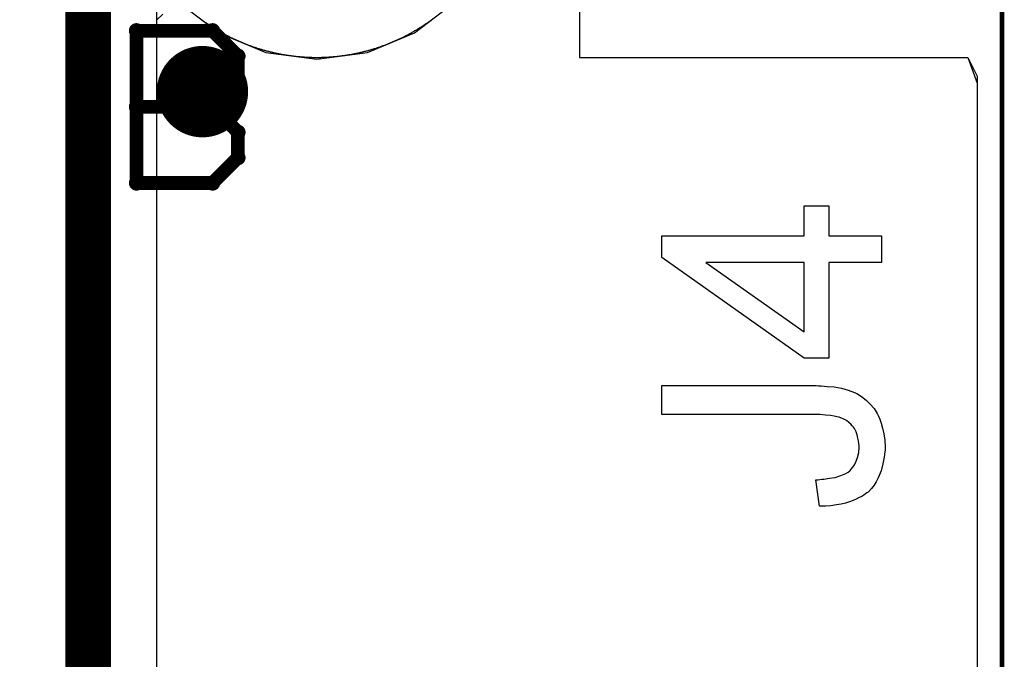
# Model space of a CAD drawing. Extents: x -1.5 to 9, y -3 to 5.
# Tile 167 of 256: x 0.985 to 1.2, y 2.726 to 2.866. Entities that reach past the tile are written whole.
import ezdxf

# ---------------------------------------------------------------- set-up
doc = ezdxf.new("R2010")
doc.units = 0
doc.layers.get('0').update_dxf_attribs({"linetype": 'CONTINUOUS'})
for name, color, linetype in [('qfn16-30-34-a_copper_signal_1', 1, 'CONTINUOUS'), ('qfn16-30-34-a_copper_signal_2', 1, 'CONTINUOUS'), ('qfn16-30-34-a_copper_signal_bot', 5, 'CONTINUOUS'), ('qfn16-30-34-a_copper_signal_top', 1, 'CONTINUOUS'), ('qfn16-30-34-a_drawing_1', 1, 'CONTINUOUS'), ('qfn16-30-34-a_drillmap_1', 1, 'CONTINUOUS'), ('qfn16-30-34-a_legend_top', 2, 'CONTINUOUS'), ('qfn16-30-34-a_profile', 1, 'CONTINUOUS'), ('qfn16-30-34-a_pth_drill', 1, 'CONTINUOUS')]:
    doc.layers.add(name, color=color, linetype=linetype)

# ---------------------------------------------------------------- blocks, each defined once
blk = doc.blocks.new('D29')
at = {"const_width": 0.01}
blk.add_lwpolyline([(-0.005, 0, 1), (0.005, 0, 1)], format="xyb", close=True, dxfattribs=at)
blk = doc.blocks.new('D64')
at = {"const_width": 0.005}
blk.add_lwpolyline([(-0.0025, 0, 1), (0.0025, 0, 1)], format="xyb", close=True, dxfattribs=at)
blk = doc.blocks.new('D69')
at = {"const_width": 0.001667}
blk.add_lwpolyline([(-0.000833, 0, 1), (0.000833, 0, 1)], format="xyb", close=True, dxfattribs=at)
blk = doc.blocks.new('D44')
at = {"const_width": 0.0025}
blk.add_lwpolyline([(-0.00125, 0, 1), (0.00125, 0, 1)], format="xyb", close=True, dxfattribs=at)

msp = doc.modelspace()

# ---------------------------------------------------------------- linework, layer by layer
at = {"layer": 'qfn16-30-34-a_copper_signal_1', "color": 1}
for points in [[(1.194589, 2.946635), (1.1925, 2.9425), (1.189588, 2.9425), (1.1075, 2.9425), (1.1075, 2.8575), (1.189588, 2.8575), (1.1925, 2.8575), (1.194589, 2.853365), (1.194589, 0.615412), (1.105001, 0.615412), (1.101174, 0.613826), (1.099589, 0.61), (1.099589, 0.005412), (0.100412, 0.005412), (0.100412, 0.61), (0.098826, 0.613826), (0.094999, 0.615412), (0.005412, 0.615412), (0.005412, 3.794588), (1.194589, 3.794588), (1.194589, 2.946635)], [(1.024812, 2.865768), (1.02496, 2.86566), (1.025108, 2.865552), (1.025257, 2.865445), (1.025406, 2.865339), (1.025556, 2.865233), (1.025707, 2.865128), (1.025857, 2.865023), (1.026008, 2.864919), (1.02616, 2.864816), (1.026312, 2.864713), (1.026465, 2.864612), (1.026617, 2.86451), (1.026771, 2.86441), (1.026925, 2.86431), (1.027079, 2.864211), (1.027234, 2.864112), (1.027389, 2.864014), (1.027544, 2.863917), (1.0277, 2.86382), (1.027856, 2.863724), (1.028013, 2.863629), (1.02817, 2.863535), (1.028328, 2.863441), (1.028486, 2.863348), (1.028644, 2.863255), (1.028803, 2.863163), (1.028962, 2.863072), (1.029122, 2.862982), (1.029282, 2.862892), (1.029442, 2.862803), (1.029603, 2.862715), (1.029764, 2.862627), (1.029925, 2.86254), (1.030087, 2.862454), (1.030249, 2.862368), (1.030412, 2.862283), (1.030575, 2.862199), (1.030738, 2.862115), (1.030902, 2.862033), (1.031066, 2.861951), (1.03123, 2.861869), (1.031395, 2.861789), (1.03156, 2.861709), (1.031725, 2.86163), (1.031891, 2.861551), (1.032057, 2.861473), (1.032224, 2.861396), (1.03239, 2.86132), (1.032557, 2.861244), (1.032725, 2.861169), (1.032893, 2.861095), (1.033061, 2.861022), (1.033229, 2.860949), (1.033398, 2.860877), (1.033567, 2.860806), (1.033736, 2.860735), (1.033906, 2.860665), (1.034075, 2.860596), (1.034246, 2.860528), (1.034416, 2.86046), (1.034587, 2.860393), (1.034758, 2.860327), (1.034929, 2.860262), (1.035101, 2.860197), (1.035273, 2.860133), (1.035445, 2.86007), (1.035617, 2.860008), (1.03579, 2.859946), (1.035963, 2.859885), (1.036136, 2.859825), (1.03631, 2.859765), (1.036484, 2.859706), (1.036658, 2.859649), (1.036832, 2.859591), (1.037006, 2.859535), (1.037181, 2.859479), (1.037356, 2.859424), (1.037531, 2.85937), (1.037707, 2.859317), (1.037882, 2.859264), (1.038058, 2.859212), (1.038235, 2.859161), (1.038411, 2.85911), (1.038587, 2.859061), (1.038764, 2.859012), (1.038941, 2.858964), (1.039118, 2.858917), (1.039296, 2.85887), (1.039473, 2.858824), (1.039651, 2.858779), (1.039829, 2.858735), (1.040007, 2.858691), (1.040186, 2.858649), (1.040364, 2.858607), (1.040543, 2.858566), (1.040722, 2.858525), (1.040901, 2.858485), (1.04108, 2.858447), (1.041259, 2.858408), (1.041439, 2.858371), (1.041619, 2.858334), (1.041799, 2.858299), (1.041979, 2.858264), (1.042159, 2.858229), (1.042339, 2.858196), (1.04252, 2.858163), (1.0427, 2.858131), (1.042881, 2.8581), (1.043062, 2.85807), (1.043243, 2.858041), (1.043424, 2.858012), (1.043605, 2.857984), (1.043787, 2.857956), (1.043968, 2.85793), (1.04415, 2.857905), (1.044331, 2.85788), (1.044513, 2.857856), (1.044695, 2.857832), (1.044877, 2.85781), (1.045059, 2.857788), (1.045242, 2.857767), (1.045424, 2.857747), (1.045606, 2.857728), (1.045789, 2.857709), (1.045971, 2.857691), (1.046154, 2.857674), (1.046336, 2.857658), (1.046519, 2.857643), (1.046702, 2.857628), (1.046885, 2.857614), (1.047068, 2.857601), (1.047251, 2.857589), (1.047434, 2.857577), (1.047617, 2.857567), (1.0478, 2.857557), (1.047983, 2.857548), (1.048167, 2.857539), (1.04835, 2.857532), (1.048533, 2.857525), (1.048716, 2.857519), (1.0489, 2.857514), (1.049083, 2.85751), (1.049266, 2.857506), (1.04945, 2.857503), (1.049633, 2.857501), (1.049817, 2.8575), (1.05, 2.8575), (1.050183, 2.8575), (1.050367, 2.857501), (1.05055, 2.857503), (1.050734, 2.857506), (1.050917, 2.85751), (1.0511, 2.857514), (1.051284, 2.857519), (1.051467, 2.857525), (1.05165, 2.857532), (1.051833, 2.857539), (1.052017, 2.857548), (1.0522, 2.857557), (1.052383, 2.857567), (1.052566, 2.857577), (1.052749, 2.857589), (1.052932, 2.857601), (1.053115, 2.857614), (1.053298, 2.857628), (1.053481, 2.857643), (1.053664, 2.857658), (1.053846, 2.857674), (1.054029, 2.857691), (1.054211, 2.857709), (1.054394, 2.857728), (1.054576, 2.857747), (1.054758, 2.857767), (1.054941, 2.857788), (1.055123, 2.85781), (1.055305, 2.857832), (1.055487, 2.857856), (1.055669, 2.85788), (1.05585, 2.857905), (1.056032, 2.85793), (1.056213, 2.857956), (1.056395, 2.857984), (1.056576, 2.858012), (1.056757, 2.858041), (1.056938, 2.85807), (1.057119, 2.8581), (1.0573, 2.858131), (1.05748, 2.858163), (1.057661, 2.858196), (1.057841, 2.858229), (1.058021, 2.858264), (1.058201, 2.858299), (1.058381, 2.858334), (1.058561, 2.858371), (1.058741, 2.858408), (1.05892, 2.858447), (1.059099, 2.858485), (1.059278, 2.858525), (1.059457, 2.858566), (1.059636, 2.858607), (1.059814, 2.858649), (1.059993, 2.858691), (1.060171, 2.858735), (1.060349, 2.858779), (1.060527, 2.858824), (1.060704, 2.85887), (1.060882, 2.858917), (1.061059, 2.858964), (1.061236, 2.859012), (1.061413, 2.859061), (1.061589, 2.85911), (1.061765, 2.859161), (1.061942, 2.859212), (1.062118, 2.859264), (1.062293, 2.859317), (1.062469, 2.85937), (1.062644, 2.859424), (1.062819, 2.859479), (1.062994, 2.859535), (1.063168, 2.859591), (1.063342, 2.859649), (1.063516, 2.859706), (1.06369, 2.859765), (1.063864, 2.859825), (1.064037, 2.859885), (1.06421, 2.859946), (1.064383, 2.860008), (1.064555, 2.86007), (1.064727, 2.860133), (1.064899, 2.860197), (1.065071, 2.860262), (1.065242, 2.860327), (1.065413, 2.860393), (1.065584, 2.86046), (1.065754, 2.860528), (1.065925, 2.860596), (1.066094, 2.860665), (1.066264, 2.860735), (1.066433, 2.860806), (1.066602, 2.860877), (1.066771, 2.860949), (1.066939, 2.861022), (1.067107, 2.861095), (1.067275, 2.861169), (1.067443, 2.861244), (1.06761, 2.86132), (1.067776, 2.861396), (1.067943, 2.861473), (1.068109, 2.861551), (1.068275, 2.86163), (1.06844, 2.861709), (1.068605, 2.861789), (1.06877, 2.861869), (1.068934, 2.861951), (1.069098, 2.862033), (1.069262, 2.862115), (1.069425, 2.862199), (1.069588, 2.862283), (1.069751, 2.862368), (1.069913, 2.862454), (1.070075, 2.86254), (1.070236, 2.862627), (1.070397, 2.862715), (1.070558, 2.862803), (1.070718, 2.862892), (1.070878, 2.862982), (1.071038, 2.863072), (1.071197, 2.863163), (1.071356, 2.863255), (1.071514, 2.863348), (1.071672, 2.863441), (1.07183, 2.863535), (1.071987, 2.863629), (1.072144, 2.863724), (1.0723, 2.86382), (1.072456, 2.863917), (1.072611, 2.864014), (1.072766, 2.864112), (1.072921, 2.864211), (1.073075, 2.86431), (1.073229, 2.86441), (1.073383, 2.86451), (1.073535, 2.864612), (1.073688, 2.864713), (1.07384, 2.864816), (1.073992, 2.864919), (1.074143, 2.865023), (1.074293, 2.865128), (1.074444, 2.865233), (1.074594, 2.865339), (1.074743, 2.865445), (1.074892, 2.865552), (1.07504, 2.86566), (1.075188, 2.865768)]]:
    msp.add_lwpolyline(points, dxfattribs=at)
at = {"layer": 'qfn16-30-34-a_copper_signal_2', "color": 1}
for points in [[(1.194589, 2.946635), (1.1925, 2.9425), (1.189588, 2.9425), (1.1075, 2.9425), (1.1075, 2.8575), (1.189588, 2.8575), (1.1925, 2.8575), (1.194589, 2.853365), (1.194589, 0.615412), (1.105001, 0.615412), (1.101174, 0.613826), (1.099589, 0.61), (1.099589, 0.005412), (0.100412, 0.005412), (0.100412, 0.61), (0.098826, 0.613826), (0.094999, 0.615412), (0.005412, 0.615412), (0.005412, 3.794588), (1.194589, 3.794588), (1.194589, 2.946635)], [(1.015, 2.13211), (1.015, 2.86789)], [(1.024812, 2.865768), (1.02496, 2.86566), (1.025108, 2.865552), (1.025257, 2.865445), (1.025406, 2.865339), (1.025556, 2.865233), (1.025707, 2.865128), (1.025857, 2.865023), (1.026008, 2.864919), (1.02616, 2.864816), (1.026312, 2.864713), (1.026465, 2.864612), (1.026617, 2.86451), (1.026771, 2.86441), (1.026925, 2.86431), (1.027079, 2.864211), (1.027234, 2.864112), (1.027389, 2.864014), (1.027544, 2.863917), (1.0277, 2.86382), (1.027856, 2.863724), (1.028013, 2.863629), (1.02817, 2.863535), (1.028328, 2.863441), (1.028486, 2.863348), (1.028644, 2.863255), (1.028803, 2.863163), (1.028962, 2.863072), (1.029122, 2.862982), (1.029282, 2.862892), (1.029442, 2.862803), (1.029603, 2.862715), (1.029764, 2.862627), (1.029925, 2.86254), (1.030087, 2.862454), (1.030249, 2.862368), (1.030412, 2.862283), (1.030575, 2.862199), (1.030738, 2.862115), (1.030902, 2.862033), (1.031066, 2.861951), (1.03123, 2.861869), (1.031395, 2.861789), (1.03156, 2.861709), (1.031725, 2.86163), (1.031891, 2.861551), (1.032057, 2.861473), (1.032224, 2.861396), (1.03239, 2.86132), (1.032557, 2.861244), (1.032725, 2.861169), (1.032893, 2.861095), (1.033061, 2.861022), (1.033229, 2.860949), (1.033398, 2.860877), (1.033567, 2.860806), (1.033736, 2.860735), (1.033906, 2.860665), (1.034075, 2.860596), (1.034246, 2.860528), (1.034416, 2.86046), (1.034587, 2.860393), (1.034758, 2.860327), (1.034929, 2.860262), (1.035101, 2.860197), (1.035273, 2.860133), (1.035445, 2.86007), (1.035617, 2.860008), (1.03579, 2.859946), (1.035963, 2.859885), (1.036136, 2.859825), (1.03631, 2.859765), (1.036484, 2.859706), (1.036658, 2.859649), (1.036832, 2.859591), (1.037006, 2.859535), (1.037181, 2.859479), (1.037356, 2.859424), (1.037531, 2.85937), (1.037707, 2.859317), (1.037882, 2.859264), (1.038058, 2.859212), (1.038235, 2.859161), (1.038411, 2.85911), (1.038587, 2.859061), (1.038764, 2.859012), (1.038941, 2.858964), (1.039118, 2.858917), (1.039296, 2.85887), (1.039473, 2.858824), (1.039651, 2.858779), (1.039829, 2.858735), (1.040007, 2.858691), (1.040186, 2.858649), (1.040364, 2.858607), (1.040543, 2.858566), (1.040722, 2.858525), (1.040901, 2.858485), (1.04108, 2.858447), (1.041259, 2.858408), (1.041439, 2.858371), (1.041619, 2.858334), (1.041799, 2.858299), (1.041979, 2.858264), (1.042159, 2.858229), (1.042339, 2.858196), (1.04252, 2.858163), (1.0427, 2.858131), (1.042881, 2.8581), (1.043062, 2.85807), (1.043243, 2.858041), (1.043424, 2.858012), (1.043605, 2.857984), (1.043787, 2.857956), (1.043968, 2.85793), (1.04415, 2.857905), (1.044331, 2.85788), (1.044513, 2.857856), (1.044695, 2.857832), (1.044877, 2.85781), (1.045059, 2.857788), (1.045242, 2.857767), (1.045424, 2.857747), (1.045606, 2.857728), (1.045789, 2.857709), (1.045971, 2.857691), (1.046154, 2.857674), (1.046336, 2.857658), (1.046519, 2.857643), (1.046702, 2.857628), (1.046885, 2.857614), (1.047068, 2.857601), (1.047251, 2.857589), (1.047434, 2.857577), (1.047617, 2.857567), (1.0478, 2.857557), (1.047983, 2.857548), (1.048167, 2.857539), (1.04835, 2.857532), (1.048533, 2.857525), (1.048716, 2.857519), (1.0489, 2.857514), (1.049083, 2.85751), (1.049266, 2.857506), (1.04945, 2.857503), (1.049633, 2.857501), (1.049817, 2.8575), (1.05, 2.8575), (1.050183, 2.8575), (1.050367, 2.857501), (1.05055, 2.857503), (1.050734, 2.857506), (1.050917, 2.85751), (1.0511, 2.857514), (1.051284, 2.857519), (1.051467, 2.857525), (1.05165, 2.857532), (1.051833, 2.857539), (1.052017, 2.857548), (1.0522, 2.857557), (1.052383, 2.857567), (1.052566, 2.857577), (1.052749, 2.857589), (1.052932, 2.857601), (1.053115, 2.857614), (1.053298, 2.857628), (1.053481, 2.857643), (1.053664, 2.857658), (1.053846, 2.857674), (1.054029, 2.857691), (1.054211, 2.857709), (1.054394, 2.857728), (1.054576, 2.857747), (1.054758, 2.857767), (1.054941, 2.857788), (1.055123, 2.85781), (1.055305, 2.857832), (1.055487, 2.857856), (1.055669, 2.85788), (1.05585, 2.857905), (1.056032, 2.85793), (1.056213, 2.857956), (1.056395, 2.857984), (1.056576, 2.858012), (1.056757, 2.858041), (1.056938, 2.85807), (1.057119, 2.8581), (1.0573, 2.858131), (1.05748, 2.858163), (1.057661, 2.858196), (1.057841, 2.858229), (1.058021, 2.858264), (1.058201, 2.858299), (1.058381, 2.858334), (1.058561, 2.858371), (1.058741, 2.858408), (1.05892, 2.858447), (1.059099, 2.858485), (1.059278, 2.858525), (1.059457, 2.858566), (1.059636, 2.858607), (1.059814, 2.858649), (1.059993, 2.858691), (1.060171, 2.858735), (1.060349, 2.858779), (1.060527, 2.858824), (1.060704, 2.85887), (1.060882, 2.858917), (1.061059, 2.858964), (1.061236, 2.859012), (1.061413, 2.859061), (1.061589, 2.85911), (1.061765, 2.859161), (1.061942, 2.859212), (1.062118, 2.859264), (1.062293, 2.859317), (1.062469, 2.85937), (1.062644, 2.859424), (1.062819, 2.859479), (1.062994, 2.859535), (1.063168, 2.859591), (1.063342, 2.859649), (1.063516, 2.859706), (1.06369, 2.859765), (1.063864, 2.859825), (1.064037, 2.859885), (1.06421, 2.859946), (1.064383, 2.860008), (1.064555, 2.86007), (1.064727, 2.860133), (1.064899, 2.860197), (1.065071, 2.860262), (1.065242, 2.860327), (1.065413, 2.860393), (1.065584, 2.86046), (1.065754, 2.860528), (1.065925, 2.860596), (1.066094, 2.860665), (1.066264, 2.860735), (1.066433, 2.860806), (1.066602, 2.860877), (1.066771, 2.860949), (1.066939, 2.861022), (1.067107, 2.861095), (1.067275, 2.861169), (1.067443, 2.861244), (1.06761, 2.86132), (1.067776, 2.861396), (1.067943, 2.861473), (1.068109, 2.861551), (1.068275, 2.86163), (1.06844, 2.861709), (1.068605, 2.861789), (1.06877, 2.861869), (1.068934, 2.861951), (1.069098, 2.862033), (1.069262, 2.862115), (1.069425, 2.862199), (1.069588, 2.862283), (1.069751, 2.862368), (1.069913, 2.862454), (1.070075, 2.86254), (1.070236, 2.862627), (1.070397, 2.862715), (1.070558, 2.862803), (1.070718, 2.862892), (1.070878, 2.862982), (1.071038, 2.863072), (1.071197, 2.863163), (1.071356, 2.863255), (1.071514, 2.863348), (1.071672, 2.863441), (1.07183, 2.863535), (1.071987, 2.863629), (1.072144, 2.863724), (1.0723, 2.86382), (1.072456, 2.863917), (1.072611, 2.864014), (1.072766, 2.864112), (1.072921, 2.864211), (1.073075, 2.86431), (1.073229, 2.86441), (1.073383, 2.86451), (1.073535, 2.864612), (1.073688, 2.864713), (1.07384, 2.864816), (1.073992, 2.864919), (1.074143, 2.865023), (1.074293, 2.865128), (1.074444, 2.865233), (1.074594, 2.865339), (1.074743, 2.865445), (1.074892, 2.865552), (1.07504, 2.86566), (1.075188, 2.865768)]]:
    msp.add_lwpolyline(points, dxfattribs=at)
at = {"layer": 'qfn16-30-34-a_copper_signal_2', "color": 1, "const_width": 0.01}
msp.add_lwpolyline([(1, 1.825), (1, 2.925)], dxfattribs=at)
at = {"layer": 'qfn16-30-34-a_copper_signal_bot', "color": 5}
for points in [[(1.194589, 2.946635), (1.1925, 2.9425), (1.189588, 2.9425), (1.1075, 2.9425), (1.1075, 2.8575), (1.189588, 2.8575), (1.1925, 2.8575), (1.194589, 2.853365), (1.194589, 0.615412), (1.105001, 0.615412), (1.101174, 0.613826), (1.099589, 0.61), (1.099589, 0.005412), (0.100412, 0.005412), (0.100412, 0.61), (0.098826, 0.613826), (0.094999, 0.615412), (0.005412, 0.615412), (0.005412, 3.794588), (1.194589, 3.794588), (1.194589, 2.946635)], [(1.019689, 2.869689), (1.028567, 2.862876), (1.038905, 2.858594), (1.05, 2.857133), (1.061095, 2.858594), (1.071433, 2.862876), (1.080311, 2.869689)]]:
    msp.add_lwpolyline(points, dxfattribs=at)
at = {"layer": 'qfn16-30-34-a_copper_signal_top', "color": 1}
for points in [[(1.125, 3.124965), (1.125, 3.075035), (1.125, 3.075), (1.125, 2.9425), (1.1075, 2.9425), (1.1075, 2.8575), (1.1925, 2.8575), (1.194589, 2.851865), (1.194589, 1.255472), (1.150042, 1.255472), (1.15, 1.255472), (0.7885, 1.255472)], [(1.015, 2.134293), (1.015, 2.865707), (1.016295, 2.86695)], [(1.024812, 2.865768), (1.02496, 2.86566), (1.025108, 2.865552), (1.025257, 2.865445), (1.025406, 2.865339), (1.025556, 2.865233), (1.025707, 2.865128), (1.025857, 2.865023), (1.026008, 2.864919), (1.02616, 2.864816), (1.026312, 2.864713), (1.026465, 2.864612), (1.026617, 2.86451), (1.026771, 2.86441), (1.026925, 2.86431), (1.027079, 2.864211), (1.027234, 2.864112), (1.027389, 2.864014), (1.027544, 2.863917), (1.0277, 2.86382), (1.027856, 2.863724), (1.028013, 2.863629), (1.02817, 2.863535), (1.028328, 2.863441), (1.028486, 2.863348), (1.028644, 2.863255), (1.028803, 2.863163), (1.028962, 2.863072), (1.029122, 2.862982), (1.029282, 2.862892), (1.029442, 2.862803), (1.029603, 2.862715), (1.029764, 2.862627), (1.029925, 2.86254), (1.030087, 2.862454), (1.030249, 2.862368), (1.030412, 2.862283), (1.030575, 2.862199), (1.030738, 2.862115), (1.030902, 2.862033), (1.031066, 2.861951), (1.03123, 2.861869), (1.031395, 2.861789), (1.03156, 2.861709), (1.031725, 2.86163), (1.031891, 2.861551), (1.032057, 2.861473), (1.032224, 2.861396), (1.03239, 2.86132), (1.032557, 2.861244), (1.032725, 2.861169), (1.032893, 2.861095), (1.033061, 2.861022), (1.033229, 2.860949), (1.033398, 2.860877), (1.033567, 2.860806), (1.033736, 2.860735), (1.033906, 2.860665), (1.034075, 2.860596), (1.034246, 2.860528), (1.034416, 2.86046), (1.034587, 2.860393), (1.034758, 2.860327), (1.034929, 2.860262), (1.035101, 2.860197), (1.035273, 2.860133), (1.035445, 2.86007), (1.035617, 2.860008), (1.03579, 2.859946), (1.035963, 2.859885), (1.036136, 2.859825), (1.03631, 2.859765), (1.036484, 2.859706), (1.036658, 2.859649), (1.036832, 2.859591), (1.037006, 2.859535), (1.037181, 2.859479), (1.037356, 2.859424), (1.037531, 2.85937), (1.037707, 2.859317), (1.037882, 2.859264), (1.038058, 2.859212), (1.038235, 2.859161), (1.038411, 2.85911), (1.038587, 2.859061), (1.038764, 2.859012), (1.038941, 2.858964), (1.039118, 2.858917), (1.039296, 2.85887), (1.039473, 2.858824), (1.039651, 2.858779), (1.039829, 2.858735), (1.040007, 2.858691), (1.040186, 2.858649), (1.040364, 2.858607), (1.040543, 2.858566), (1.040722, 2.858525), (1.040901, 2.858485), (1.04108, 2.858447), (1.041259, 2.858408), (1.041439, 2.858371), (1.041619, 2.858334), (1.041799, 2.858299), (1.041979, 2.858264), (1.042159, 2.858229), (1.042339, 2.858196), (1.04252, 2.858163), (1.0427, 2.858131), (1.042881, 2.8581), (1.043062, 2.85807), (1.043243, 2.858041), (1.043424, 2.858012), (1.043605, 2.857984), (1.043787, 2.857956), (1.043968, 2.85793), (1.04415, 2.857905), (1.044331, 2.85788), (1.044513, 2.857856), (1.044695, 2.857832), (1.044877, 2.85781), (1.045059, 2.857788), (1.045242, 2.857767), (1.045424, 2.857747), (1.045606, 2.857728), (1.045789, 2.857709), (1.045971, 2.857691), (1.046154, 2.857674), (1.046336, 2.857658), (1.046519, 2.857643), (1.046702, 2.857628), (1.046885, 2.857614), (1.047068, 2.857601), (1.047251, 2.857589), (1.047434, 2.857577), (1.047617, 2.857567), (1.0478, 2.857557), (1.047983, 2.857548), (1.048167, 2.857539), (1.04835, 2.857532), (1.048533, 2.857525), (1.048716, 2.857519), (1.0489, 2.857514), (1.049083, 2.85751), (1.049266, 2.857506), (1.04945, 2.857503), (1.049633, 2.857501), (1.049817, 2.8575), (1.05, 2.8575), (1.050183, 2.8575), (1.050367, 2.857501), (1.05055, 2.857503), (1.050734, 2.857506), (1.050917, 2.85751), (1.0511, 2.857514), (1.051284, 2.857519), (1.051467, 2.857525), (1.05165, 2.857532), (1.051833, 2.857539), (1.052017, 2.857548), (1.0522, 2.857557), (1.052383, 2.857567), (1.052566, 2.857577), (1.052749, 2.857589), (1.052932, 2.857601), (1.053115, 2.857614), (1.053298, 2.857628), (1.053481, 2.857643), (1.053664, 2.857658), (1.053846, 2.857674), (1.054029, 2.857691), (1.054211, 2.857709), (1.054394, 2.857728), (1.054576, 2.857747), (1.054758, 2.857767), (1.054941, 2.857788), (1.055123, 2.85781), (1.055305, 2.857832), (1.055487, 2.857856), (1.055669, 2.85788), (1.05585, 2.857905), (1.056032, 2.85793), (1.056213, 2.857956), (1.056395, 2.857984), (1.056576, 2.858012), (1.056757, 2.858041), (1.056938, 2.85807), (1.057119, 2.8581), (1.0573, 2.858131), (1.05748, 2.858163), (1.057661, 2.858196), (1.057841, 2.858229), (1.058021, 2.858264), (1.058201, 2.858299), (1.058381, 2.858334), (1.058561, 2.858371), (1.058741, 2.858408), (1.05892, 2.858447), (1.059099, 2.858485), (1.059278, 2.858525), (1.059457, 2.858566), (1.059636, 2.858607), (1.059814, 2.858649), (1.059993, 2.858691), (1.060171, 2.858735), (1.060349, 2.858779), (1.060527, 2.858824), (1.060704, 2.85887), (1.060882, 2.858917), (1.061059, 2.858964), (1.061236, 2.859012), (1.061413, 2.859061), (1.061589, 2.85911), (1.061765, 2.859161), (1.061942, 2.859212), (1.062118, 2.859264), (1.062293, 2.859317), (1.062469, 2.85937), (1.062644, 2.859424), (1.062819, 2.859479), (1.062994, 2.859535), (1.063168, 2.859591), (1.063342, 2.859649), (1.063516, 2.859706), (1.06369, 2.859765), (1.063864, 2.859825), (1.064037, 2.859885), (1.06421, 2.859946), (1.064383, 2.860008), (1.064555, 2.86007), (1.064727, 2.860133), (1.064899, 2.860197), (1.065071, 2.860262), (1.065242, 2.860327), (1.065413, 2.860393), (1.065584, 2.86046), (1.065754, 2.860528), (1.065925, 2.860596), (1.066094, 2.860665), (1.066264, 2.860735), (1.066433, 2.860806), (1.066602, 2.860877), (1.066771, 2.860949), (1.066939, 2.861022), (1.067107, 2.861095), (1.067275, 2.861169), (1.067443, 2.861244), (1.06761, 2.86132), (1.067776, 2.861396), (1.067943, 2.861473), (1.068109, 2.861551), (1.068275, 2.86163), (1.06844, 2.861709), (1.068605, 2.861789), (1.06877, 2.861869), (1.068934, 2.861951), (1.069098, 2.862033), (1.069262, 2.862115), (1.069425, 2.862199), (1.069588, 2.862283), (1.069751, 2.862368), (1.069913, 2.862454), (1.070075, 2.86254), (1.070236, 2.862627), (1.070397, 2.862715), (1.070558, 2.862803), (1.070718, 2.862892), (1.070878, 2.862982), (1.071038, 2.863072), (1.071197, 2.863163), (1.071356, 2.863255), (1.071514, 2.863348), (1.071672, 2.863441), (1.07183, 2.863535), (1.071987, 2.863629), (1.072144, 2.863724), (1.0723, 2.86382), (1.072456, 2.863917), (1.072611, 2.864014), (1.072766, 2.864112), (1.072921, 2.864211), (1.073075, 2.86431), (1.073229, 2.86441), (1.073383, 2.86451), (1.073535, 2.864612), (1.073688, 2.864713), (1.07384, 2.864816), (1.073992, 2.864919), (1.074143, 2.865023), (1.074293, 2.865128), (1.074444, 2.865233), (1.074594, 2.865339), (1.074743, 2.865445), (1.074892, 2.865552), (1.07504, 2.86566), (1.075188, 2.865768)]]:
    msp.add_lwpolyline(points, dxfattribs=at)
at = {"layer": 'qfn16-30-34-a_copper_signal_top', "color": 1, "const_width": 0.01}
msp.add_lwpolyline([(1, 1.825), (1, 2.925)], dxfattribs=at)
at = {"layer": 'qfn16-30-34-a_drawing_1', "color": 1, "const_width": 0.003}
for points in [[(1.010559, 2.863328), (1.010559, 2.830006)], [(1.02722, 2.863328), (1.010559, 2.863328)], [(1.032774, 2.857774), (1.02722, 2.863328)], [(1.032774, 2.852221), (1.032774, 2.857774)], [(1.02722, 2.846667), (1.032774, 2.852221)], [(1.02722, 2.846667), (1.010559, 2.846667)], [(1.010559, 2.846667), (1.02722, 2.846667)], [(1.032774, 2.841113), (1.02722, 2.846667)], [(1.032774, 2.835559), (1.032774, 2.841113)], [(1.02722, 2.830006), (1.032774, 2.835559)], [(1.010559, 2.830006), (1.02722, 2.830006)]]:
    msp.add_lwpolyline(points, dxfattribs=at)
at = {"layer": 'qfn16-30-34-a_drillmap_1', "color": 1, "const_width": 0.005}
for points in [[(1.025, 2.845), (1.025, 2.855)], [(1.02, 2.85), (1.03, 2.85)]]:
    msp.add_lwpolyline(points, dxfattribs=at)
at = {"layer": 'qfn16-30-34-a_legend_top', "color": 2}
for points in [[(1.162076, 2.818476), (1.173596, 2.818476), (1.173596, 2.812577), (1.162076, 2.812577), (1.162076, 2.791688), (1.156662, 2.791688), (1.125571, 2.813688), (1.125571, 2.818476), (1.156662, 2.818476), (1.156662, 2.825), (1.162076, 2.825), (1.162076, 2.818476)], [(1.156662, 2.812577), (1.135148, 2.812577), (1.156662, 2.797448), (1.156662, 2.812577)], [(1.159855, 2.78565), (1.16041, 2.78565), (1.161729, 2.785511), (1.163255, 2.785373), (1.164852, 2.785095), (1.166309, 2.784679), (1.167697, 2.784193), (1.167766, 2.784193), (1.167836, 2.784123), (1.168252, 2.783915), (1.168807, 2.783568), (1.169571, 2.783082), (1.170334, 2.782388), (1.171167, 2.781625), (1.172, 2.780653), (1.172694, 2.779543), (1.172763, 2.779404), (1.172971, 2.778988), (1.173249, 2.778363), (1.173527, 2.777461), (1.173874, 2.776351), (1.174151, 2.775101), (1.174359, 2.773713), (1.174429, 2.772187), (1.174429, 2.771562), (1.174359, 2.771146), (1.17429, 2.77059), (1.174221, 2.770035), (1.173943, 2.768578), (1.173527, 2.767051), (1.172902, 2.765455), (1.172486, 2.764622), (1.172, 2.763859), (1.171445, 2.763165), (1.17082, 2.762471), (1.170751, 2.762401), (1.170681, 2.762332), (1.170404, 2.762193), (1.170126, 2.761985), (1.169779, 2.761707), (1.169293, 2.76143), (1.168738, 2.761152), (1.168113, 2.760805), (1.167419, 2.760527), (1.166587, 2.76025), (1.165754, 2.759972), (1.164782, 2.759695), (1.163741, 2.759556), (1.162561, 2.759348), (1.161382, 2.759278), (1.160063, 2.759278), (1.15923, 2.765038), (1.1593, 2.765038), (1.159438, 2.765038), (1.159716, 2.765038), (1.160132, 2.765108), (1.160549, 2.765177), (1.161035, 2.765177), (1.162214, 2.765385), (1.163464, 2.765594), (1.164713, 2.76601), (1.165823, 2.766426), (1.166309, 2.766704), (1.166725, 2.767051), (1.166795, 2.76712), (1.167003, 2.767398), (1.16735, 2.767814), (1.167697, 2.76837), (1.168113, 2.769133), (1.168391, 2.769966), (1.168669, 2.771007), (1.168738, 2.772117), (1.168738, 2.772534), (1.168669, 2.77295), (1.168599, 2.773575), (1.16846, 2.774199), (1.168322, 2.774893), (1.168044, 2.775587), (1.167697, 2.776281), (1.167628, 2.776351), (1.167489, 2.776559), (1.167211, 2.776836), (1.166934, 2.777253), (1.166448, 2.7776), (1.165962, 2.778016), (1.165407, 2.778363), (1.164713, 2.778641), (1.164643, 2.778641), (1.164366, 2.77878), (1.16388, 2.778849), (1.163255, 2.778988), (1.162423, 2.779127), (1.161382, 2.779196), (1.160132, 2.779335), (1.158675, 2.779335), (1.125571, 2.779335), (1.125571, 2.78572), (1.158328, 2.78572), (1.158397, 2.78572), (1.158606, 2.78572), (1.158883, 2.78572), (1.1593, 2.78572), (1.159855, 2.78565)]]:
    msp.add_lwpolyline(points, dxfattribs=at)
at = {"layer": 'qfn16-30-34-a_profile', "color": 1, "const_width": 0.001}
msp.add_lwpolyline([(1.2, 0.61), (1.2, 3.8)], dxfattribs=at)

# ---------------------------------------------------------------- block references
at = {"layer": 'qfn16-30-34-a_copper_signal_1'}
msp.add_blockref('D29', (1.025, 2.85), dxfattribs=at)
at = {"layer": 'qfn16-30-34-a_copper_signal_2'}
msp.add_blockref('D29', (1.025, 2.85), dxfattribs=at)
at = {"layer": 'qfn16-30-34-a_copper_signal_bot'}
msp.add_blockref('D29', (1.025, 2.85), dxfattribs=at)
at = {"layer": 'qfn16-30-34-a_copper_signal_top'}
msp.add_blockref('D29', (1.025, 2.85), dxfattribs=at)
at = {"layer": 'qfn16-30-34-a_drawing_1'}
for p in [(1.010559, 2.863328), (1.010559, 2.863328), (1.02722, 2.863328), (1.032774, 2.857774), (1.032774, 2.852221), (1.010559, 2.846667), (1.02722, 2.846667), (1.02722, 2.846667), (1.032774, 2.841113), (1.032774, 2.835559), (1.010559, 2.830006), (1.02722, 2.830006)]:
    msp.add_blockref('D69', p, dxfattribs=at)
at = {"layer": 'qfn16-30-34-a_drillmap_1'}
for p in [(1.025, 2.855), (1.02, 2.85), (1.03, 2.85), (1.025, 2.845)]:
    msp.add_blockref('D44', p, dxfattribs=at)
at = {"layer": 'qfn16-30-34-a_pth_drill'}
msp.add_blockref('D64', (1.025, 2.85), dxfattribs=at)

doc.saveas('drawing.dxf')
